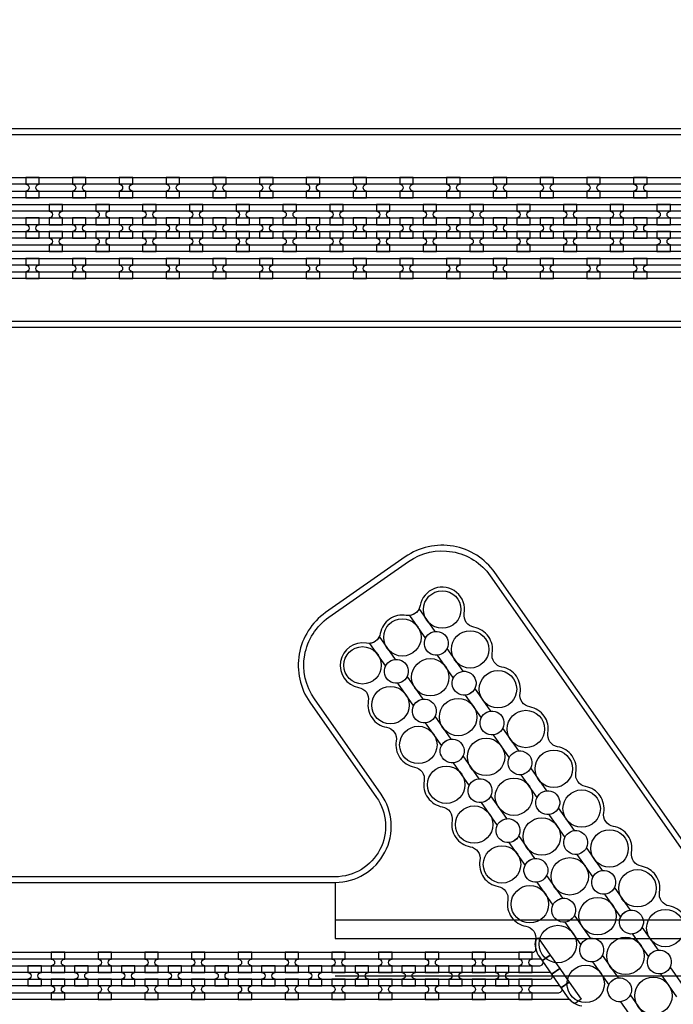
# Model space of a CAD drawing. Extents: x -63500 to 63500, y -63500 to 63500.
# Tile 140 of 256: x 10335 to 13830, y -15542 to -10275. Entities that reach past the tile are written whole.
import ezdxf

# ---------------------------------------------------------------- set-up
doc = ezdxf.new("R2010")
doc.units = 13
doc.header["$MEASUREMENT"] = 0
for name, color, linetype in [('1_Metal', 2, 'Continuous'), ('2_Electrodes', 5, 'Continuous'), ('3_Outline', 4, 'Continuous')]:
    doc.layers.add(name, color=color, linetype=linetype)

msp = doc.modelspace()

# ---------------------------------------------------------------- linework, layer by layer
for p, q in [((12022.2, -14890), (12022.2, -15090)), ((12022.2, -15090), (17368.1, -15090)), ((12022.2, -15090), (12022.2, -15190)), ((12022.2, -15190), (17760.6, -15190)), ((12022.2, -15390), (14350, -15390))]:
    msp.add_line(p, q)
for radius in [50000, 47500, 45000]:
    msp.add_circle((0, 0), radius)
at = {"layer": '1_Metal'}
for points in [[(-50000, 0, 1), (50000, 0), (51000, 0, -1), (-51000, 0)], [(10439.9, -11119.9), (10367.9, -11119.9), (10367.9, -11155.9, -0.414214), (10385.9, -11173.9), (10385.9, -11173.9, -0.414214), (10367.9, -11191.9), (10367.9, -11227.9), (10439.9, -11227.9), (10439.9, -11191.9, -0.414214), (10421.9, -11173.9), (10421.9, -11173.9, -0.414214), (10439.9, -11155.9)], [(10689.9, -11119.9), (10617.9, -11119.9), (10617.9, -11155.9, -0.414214), (10635.9, -11173.9), (10635.9, -11173.9, -0.414214), (10617.9, -11191.9), (10617.9, -11227.9), (10689.9, -11227.9), (10689.9, -11191.9, -0.414214), (10671.9, -11173.9), (10671.9, -11173.9, -0.414214), (10689.9, -11155.9)], [(10939.9, -11119.9), (10867.9, -11119.9), (10867.9, -11155.9, -0.414214), (10885.9, -11173.9), (10885.9, -11173.9, -0.414214), (10867.9, -11191.9), (10867.9, -11227.9), (10939.9, -11227.9), (10939.9, -11191.9, -0.414214), (10921.9, -11173.9), (10921.9, -11173.9, -0.414214), (10939.9, -11155.9)], [(11189.9, -11119.9), (11117.9, -11119.9), (11117.9, -11155.9, -0.414214), (11135.9, -11173.9), (11135.9, -11173.9, -0.414214), (11117.9, -11191.9), (11117.9, -11227.9), (11189.9, -11227.9), (11189.9, -11191.9, -0.414214), (11171.9, -11173.9), (11171.9, -11173.9, -0.414214), (11189.9, -11155.9)], [(11439.9, -11119.9), (11367.9, -11119.9), (11367.9, -11155.9, -0.414214), (11385.9, -11173.9), (11385.9, -11173.9, -0.414214), (11367.9, -11191.9), (11367.9, -11227.9), (11439.9, -11227.9), (11439.9, -11191.9, -0.414214), (11421.9, -11173.9), (11421.9, -11173.9, -0.414214), (11439.9, -11155.9)], [(11689.9, -11119.9), (11617.9, -11119.9), (11617.9, -11155.9, -0.414214), (11635.9, -11173.9), (11635.9, -11173.9, -0.414214), (11617.9, -11191.9), (11617.9, -11227.9), (11689.9, -11227.9), (11689.9, -11191.9, -0.414214), (11671.9, -11173.9), (11671.9, -11173.9, -0.414214), (11689.9, -11155.9)], [(11939.9, -11119.9), (11867.9, -11119.9), (11867.9, -11155.9, -0.414214), (11885.9, -11173.9), (11885.9, -11173.9, -0.414214), (11867.9, -11191.9), (11867.9, -11227.9), (11939.9, -11227.9), (11939.9, -11191.9, -0.414214), (11921.9, -11173.9), (11921.9, -11173.9, -0.414214), (11939.9, -11155.9)], [(12189.9, -11119.9), (12117.9, -11119.9), (12117.9, -11155.9, -0.414214), (12135.9, -11173.9), (12135.9, -11173.9, -0.414214), (12117.9, -11191.9), (12117.9, -11227.9), (12189.9, -11227.9), (12189.9, -11191.9, -0.414214), (12171.9, -11173.9), (12171.9, -11173.9, -0.414214), (12189.9, -11155.9)], [(12439.9, -11119.9), (12367.9, -11119.9), (12367.9, -11155.9, -0.414214), (12385.9, -11173.9), (12385.9, -11173.9, -0.414214), (12367.9, -11191.9), (12367.9, -11227.9), (12439.9, -11227.9), (12439.9, -11191.9, -0.414214), (12421.9, -11173.9), (12421.9, -11173.9, -0.414214), (12439.9, -11155.9)], [(12689.9, -11119.9), (12617.9, -11119.9), (12617.9, -11155.9, -0.414214), (12635.9, -11173.9), (12635.9, -11173.9, -0.414214), (12617.9, -11191.9), (12617.9, -11227.9), (12689.9, -11227.9), (12689.9, -11191.9, -0.414214), (12671.9, -11173.9), (12671.9, -11173.9, -0.414214), (12689.9, -11155.9)], [(12939.9, -11119.9), (12867.9, -11119.9), (12867.9, -11155.9, -0.414214), (12885.9, -11173.9), (12885.9, -11173.9, -0.414214), (12867.9, -11191.9), (12867.9, -11227.9), (12939.9, -11227.9), (12939.9, -11191.9, -0.414214), (12921.9, -11173.9), (12921.9, -11173.9, -0.414214), (12939.9, -11155.9)], [(13189.9, -11119.9), (13117.9, -11119.9), (13117.9, -11155.9, -0.414214), (13135.9, -11173.9), (13135.9, -11173.9, -0.414214), (13117.9, -11191.9), (13117.9, -11227.9), (13189.9, -11227.9), (13189.9, -11191.9, -0.414214), (13171.9, -11173.9), (13171.9, -11173.9, -0.414214), (13189.9, -11155.9)], [(13439.9, -11119.9), (13367.9, -11119.9), (13367.9, -11155.9, -0.414214), (13385.9, -11173.9), (13385.9, -11173.9, -0.414214), (13367.9, -11191.9), (13367.9, -11227.9), (13439.9, -11227.9), (13439.9, -11191.9, -0.414214), (13421.9, -11173.9), (13421.9, -11173.9, -0.414214), (13439.9, -11155.9)], [(13689.9, -11119.9), (13617.9, -11119.9), (13617.9, -11155.9, -0.414214), (13635.9, -11173.9), (13635.9, -11173.9, -0.414214), (13617.9, -11191.9), (13617.9, -11227.9), (13689.9, -11227.9), (13689.9, -11191.9, -0.414214), (13671.9, -11173.9), (13671.9, -11173.9, -0.414214), (13689.9, -11155.9)], [(33943.9, -11300), (33539.8, -11300), (5719.9, -11300, 0.414214), (3879.9, -13140), (3879.9, -13640, 0.414214), (5719.9, -15480), (6955.1, -15480, 0.244698), (6969.8, -15472.3), (7011.2, -15501.2), (6946.6, -15593.5), (6933.7, -15584.4, 0.013045), (6933.3, -15581.1, -0.091902), (6933.6, -15537.4, 0.471648), (6916, -15516), (5719.9, -15516, -0.414214), (3843.9, -13640), (3843.9, -13140, -0.414214), (5719.9, -11264), (33539.8, -11264), (33943.9, -11264)], [(10492.9, -11371.9), (10564.9, -11371.9), (10564.9, -11335.9, -0.414214), (10546.9, -11317.9), (10546.9, -11317.9, -0.414214), (10564.9, -11299.9), (10564.9, -11263.9), (10492.9, -11263.9), (10492.9, -11299.9, -0.414214), (10510.9, -11317.9), (10510.9, -11317.9, -0.414214), (10492.9, -11335.9), (10492.9, -11371.9)], [(10742.9, -11371.9), (10814.9, -11371.9), (10814.9, -11335.9, -0.414214), (10796.9, -11317.9), (10796.9, -11317.9, -0.414214), (10814.9, -11299.9), (10814.9, -11263.9), (10742.9, -11263.9), (10742.9, -11299.9, -0.414214), (10760.9, -11317.9), (10760.9, -11317.9, -0.414214), (10742.9, -11335.9), (10742.9, -11371.9)], [(10992.9, -11371.9), (11064.9, -11371.9), (11064.9, -11335.9, -0.414214), (11046.9, -11317.9), (11046.9, -11317.9, -0.414214), (11064.9, -11299.9), (11064.9, -11263.9), (10992.9, -11263.9), (10992.9, -11299.9, -0.414214), (11010.9, -11317.9), (11010.9, -11317.9, -0.414214), (10992.9, -11335.9), (10992.9, -11371.9)], [(11242.9, -11371.9), (11314.9, -11371.9), (11314.9, -11335.9, -0.414214), (11296.9, -11317.9), (11296.9, -11317.9, -0.414214), (11314.9, -11299.9), (11314.9, -11263.9), (11242.9, -11263.9), (11242.9, -11299.9, -0.414214), (11260.9, -11317.9), (11260.9, -11317.9, -0.414214), (11242.9, -11335.9), (11242.9, -11371.9)], [(11492.9, -11371.9), (11564.9, -11371.9), (11564.9, -11335.9, -0.414214), (11546.9, -11317.9), (11546.9, -11317.9, -0.414214), (11564.9, -11299.9), (11564.9, -11263.9), (11492.9, -11263.9), (11492.9, -11299.9, -0.414214), (11510.9, -11317.9), (11510.9, -11317.9, -0.414214), (11492.9, -11335.9), (11492.9, -11371.9)], [(11742.9, -11371.9), (11814.9, -11371.9), (11814.9, -11335.9, -0.414214), (11796.9, -11317.9), (11796.9, -11317.9, -0.414214), (11814.9, -11299.9), (11814.9, -11263.9), (11742.9, -11263.9), (11742.9, -11299.9, -0.414214), (11760.9, -11317.9), (11760.9, -11317.9, -0.414214), (11742.9, -11335.9), (11742.9, -11371.9)], [(11992.9, -11371.9), (12064.9, -11371.9), (12064.9, -11335.9, -0.414214), (12046.9, -11317.9), (12046.9, -11317.9, -0.414214), (12064.9, -11299.9), (12064.9, -11263.9), (11992.9, -11263.9), (11992.9, -11299.9, -0.414214), (12010.9, -11317.9), (12010.9, -11317.9, -0.414214), (11992.9, -11335.9), (11992.9, -11371.9)], [(12242.9, -11371.9), (12314.9, -11371.9), (12314.9, -11335.9, -0.414214), (12296.9, -11317.9), (12296.9, -11317.9, -0.414214), (12314.9, -11299.9), (12314.9, -11263.9), (12242.9, -11263.9), (12242.9, -11299.9, -0.414214), (12260.9, -11317.9), (12260.9, -11317.9, -0.414214), (12242.9, -11335.9), (12242.9, -11371.9)], [(12492.9, -11371.9), (12564.9, -11371.9), (12564.9, -11335.9, -0.414214), (12546.9, -11317.9), (12546.9, -11317.9, -0.414214), (12564.9, -11299.9), (12564.9, -11263.9), (12492.9, -11263.9), (12492.9, -11299.9, -0.414214), (12510.9, -11317.9), (12510.9, -11317.9, -0.414214), (12492.9, -11335.9), (12492.9, -11371.9)], [(12742.9, -11371.9), (12814.9, -11371.9), (12814.9, -11335.9, -0.414214), (12796.9, -11317.9), (12796.9, -11317.9, -0.414214), (12814.9, -11299.9), (12814.9, -11263.9), (12742.9, -11263.9), (12742.9, -11299.9, -0.414214), (12760.9, -11317.9), (12760.9, -11317.9, -0.414214), (12742.9, -11335.9), (12742.9, -11371.9)], [(12992.9, -11371.9), (13064.9, -11371.9), (13064.9, -11335.9, -0.414214), (13046.9, -11317.9), (13046.9, -11317.9, -0.414214), (13064.9, -11299.9), (13064.9, -11263.9), (12992.9, -11263.9), (12992.9, -11299.9, -0.414214), (13010.9, -11317.9), (13010.9, -11317.9, -0.414214), (12992.9, -11335.9), (12992.9, -11371.9)], [(13242.9, -11371.9), (13314.9, -11371.9), (13314.9, -11335.9, -0.414214), (13296.9, -11317.9), (13296.9, -11317.9, -0.414214), (13314.9, -11299.9), (13314.9, -11263.9), (13242.9, -11263.9), (13242.9, -11299.9, -0.414214), (13260.9, -11317.9), (13260.9, -11317.9, -0.414214), (13242.9, -11335.9), (13242.9, -11371.9)], [(13492.9, -11371.9), (13564.9, -11371.9), (13564.9, -11335.9, -0.414214), (13546.9, -11317.9), (13546.9, -11317.9, -0.414214), (13564.9, -11299.9), (13564.9, -11263.9), (13492.9, -11263.9), (13492.9, -11299.9, -0.414214), (13510.9, -11317.9), (13510.9, -11317.9, -0.414214), (13492.9, -11335.9), (13492.9, -11371.9)], [(13742.9, -11371.9), (13814.9, -11371.9), (13814.9, -11335.9, -0.414214), (13796.9, -11317.9), (13796.9, -11317.9, -0.414214), (13814.9, -11299.9), (13814.9, -11263.9), (13742.9, -11263.9), (13742.9, -11299.9, -0.414214), (13760.9, -11317.9), (13760.9, -11317.9, -0.414214), (13742.9, -11335.9), (13742.9, -11371.9)], [(33943.9, -11372), (33539.8, -11372), (5719.9, -11372, 0.414214), (3951.9, -13140), (3951.9, -13640, 0.414214), (5719.9, -15408), (7006.2, -15408, 0.244698), (7021, -15400.3), (7061.8, -15428.9), (7011.2, -15501.2), (6969.8, -15472.3, 0.606815), (6955.1, -15444), (5719.9, -15444, -0.414214), (3915.9, -13640), (3915.9, -13140, -0.414214), (5719.9, -11336), (33539.8, -11336), (33943.9, -11336)], [(10367.9, -11443.9), (10439.9, -11443.9), (10439.9, -11407.9, -0.414214), (10421.9, -11389.9), (10421.9, -11389.9, -0.414214), (10439.9, -11371.9), (10439.9, -11335.9), (10367.9, -11335.9), (10367.9, -11371.9, -0.414214), (10385.9, -11389.9), (10385.9, -11389.9, -0.414214), (10367.9, -11407.9), (10367.9, -11443.9)], [(10617.9, -11443.9), (10689.9, -11443.9), (10689.9, -11407.9, -0.414214), (10671.9, -11389.9), (10671.9, -11389.9, -0.414214), (10689.9, -11371.9), (10689.9, -11335.9), (10617.9, -11335.9), (10617.9, -11371.9, -0.414214), (10635.9, -11389.9), (10635.9, -11389.9, -0.414214), (10617.9, -11407.9), (10617.9, -11443.9)], [(10867.9, -11443.9), (10939.9, -11443.9), (10939.9, -11407.9, -0.414214), (10921.9, -11389.9), (10921.9, -11389.9, -0.414214), (10939.9, -11371.9), (10939.9, -11335.9), (10867.9, -11335.9), (10867.9, -11371.9, -0.414214), (10885.9, -11389.9), (10885.9, -11389.9, -0.414214), (10867.9, -11407.9), (10867.9, -11443.9)], [(11117.9, -11443.9), (11189.9, -11443.9), (11189.9, -11407.9, -0.414214), (11171.9, -11389.9), (11171.9, -11389.9, -0.414214), (11189.9, -11371.9), (11189.9, -11335.9), (11117.9, -11335.9), (11117.9, -11371.9, -0.414214), (11135.9, -11389.9), (11135.9, -11389.9, -0.414214), (11117.9, -11407.9), (11117.9, -11443.9)], [(11367.9, -11443.9), (11439.9, -11443.9), (11439.9, -11407.9, -0.414214), (11421.9, -11389.9), (11421.9, -11389.9, -0.414214), (11439.9, -11371.9), (11439.9, -11335.9), (11367.9, -11335.9), (11367.9, -11371.9, -0.414214), (11385.9, -11389.9), (11385.9, -11389.9, -0.414214), (11367.9, -11407.9), (11367.9, -11443.9)], [(11617.9, -11443.9), (11689.9, -11443.9), (11689.9, -11407.9, -0.414214), (11671.9, -11389.9), (11671.9, -11389.9, -0.414214), (11689.9, -11371.9), (11689.9, -11335.9), (11617.9, -11335.9), (11617.9, -11371.9, -0.414214), (11635.9, -11389.9), (11635.9, -11389.9, -0.414214), (11617.9, -11407.9), (11617.9, -11443.9)], [(11867.9, -11443.9), (11939.9, -11443.9), (11939.9, -11407.9, -0.414214), (11921.9, -11389.9), (11921.9, -11389.9, -0.414214), (11939.9, -11371.9), (11939.9, -11335.9), (11867.9, -11335.9), (11867.9, -11371.9, -0.414214), (11885.9, -11389.9), (11885.9, -11389.9, -0.414214), (11867.9, -11407.9), (11867.9, -11443.9)], [(12117.9, -11443.9), (12189.9, -11443.9), (12189.9, -11407.9, -0.414214), (12171.9, -11389.9), (12171.9, -11389.9, -0.414214), (12189.9, -11371.9), (12189.9, -11335.9), (12117.9, -11335.9), (12117.9, -11371.9, -0.414214), (12135.9, -11389.9), (12135.9, -11389.9, -0.414214), (12117.9, -11407.9), (12117.9, -11443.9)], [(12367.9, -11443.9), (12439.9, -11443.9), (12439.9, -11407.9, -0.414214), (12421.9, -11389.9), (12421.9, -11389.9, -0.414214), (12439.9, -11371.9), (12439.9, -11335.9), (12367.9, -11335.9), (12367.9, -11371.9, -0.414214), (12385.9, -11389.9), (12385.9, -11389.9, -0.414214), (12367.9, -11407.9), (12367.9, -11443.9)], [(12617.9, -11443.9), (12689.9, -11443.9), (12689.9, -11407.9, -0.414214), (12671.9, -11389.9), (12671.9, -11389.9, -0.414214), (12689.9, -11371.9), (12689.9, -11335.9), (12617.9, -11335.9), (12617.9, -11371.9, -0.414214), (12635.9, -11389.9), (12635.9, -11389.9, -0.414214), (12617.9, -11407.9), (12617.9, -11443.9)], [(12867.9, -11443.9), (12939.9, -11443.9), (12939.9, -11407.9, -0.414214), (12921.9, -11389.9), (12921.9, -11389.9, -0.414214), (12939.9, -11371.9), (12939.9, -11335.9), (12867.9, -11335.9), (12867.9, -11371.9, -0.414214), (12885.9, -11389.9), (12885.9, -11389.9, -0.414214), (12867.9, -11407.9), (12867.9, -11443.9)], [(13117.9, -11443.9), (13189.9, -11443.9), (13189.9, -11407.9, -0.414214), (13171.9, -11389.9), (13171.9, -11389.9, -0.414214), (13189.9, -11371.9), (13189.9, -11335.9), (13117.9, -11335.9), (13117.9, -11371.9, -0.414214), (13135.9, -11389.9), (13135.9, -11389.9, -0.414214), (13117.9, -11407.9), (13117.9, -11443.9)], [(13367.9, -11443.9), (13439.9, -11443.9), (13439.9, -11407.9, -0.414214), (13421.9, -11389.9), (13421.9, -11389.9, -0.414214), (13439.9, -11371.9), (13439.9, -11335.9), (13367.9, -11335.9), (13367.9, -11371.9, -0.414214), (13385.9, -11389.9), (13385.9, -11389.9, -0.414214), (13367.9, -11407.9), (13367.9, -11443.9)], [(13617.9, -11443.9), (13689.9, -11443.9), (13689.9, -11407.9, -0.414214), (13671.9, -11389.9), (13671.9, -11389.9, -0.414214), (13689.9, -11371.9), (13689.9, -11335.9), (13617.9, -11335.9), (13617.9, -11371.9, -0.414214), (13635.9, -11389.9), (13635.9, -11389.9, -0.414214), (13617.9, -11407.9), (13617.9, -11443.9)], [(33943.9, -11444), (33539.8, -11444), (5719.9, -11444, 0.414214), (4023.9, -13140), (4023.9, -13640, 0.414214), (5719.9, -15336), (7056.5, -15336, 0.244698), (7071.2, -15328.3), (7112.2, -15357), (7061.8, -15428.9), (7021, -15400.3, 0.606815), (7006.2, -15372), (5719.9, -15372, -0.414214), (3987.9, -13640), (3987.9, -13140, -0.414214), (5719.9, -11408), (33539.8, -11408), (33943.9, -11408)], [(10492.9, -11407.9), (10492.9, -11443.9, -0.414214), (10510.9, -11461.9), (10510.9, -11461.9, -0.414214), (10492.9, -11479.9), (10492.9, -11515.9), (10564.9, -11515.9), (10564.9, -11479.9, -0.414214), (10546.9, -11461.9), (10546.9, -11461.9, -0.414214), (10564.9, -11443.9), (10564.9, -11407.9)], [(10742.9, -11407.9), (10742.9, -11443.9, -0.414214), (10760.9, -11461.9), (10760.9, -11461.9, -0.414214), (10742.9, -11479.9), (10742.9, -11515.9), (10814.9, -11515.9), (10814.9, -11479.9, -0.414214), (10796.9, -11461.9), (10796.9, -11461.9, -0.414214), (10814.9, -11443.9), (10814.9, -11407.9)], [(10992.9, -11407.9), (10992.9, -11443.9, -0.414214), (11010.9, -11461.9), (11010.9, -11461.9, -0.414214), (10992.9, -11479.9), (10992.9, -11515.9), (11064.9, -11515.9), (11064.9, -11479.9, -0.414214), (11046.9, -11461.9), (11046.9, -11461.9, -0.414214), (11064.9, -11443.9), (11064.9, -11407.9)], [(11242.9, -11407.9), (11242.9, -11443.9, -0.414214), (11260.9, -11461.9), (11260.9, -11461.9, -0.414214), (11242.9, -11479.9), (11242.9, -11515.9), (11314.9, -11515.9), (11314.9, -11479.9, -0.414214), (11296.9, -11461.9), (11296.9, -11461.9, -0.414214), (11314.9, -11443.9), (11314.9, -11407.9)], [(11492.9, -11407.9), (11492.9, -11443.9, -0.414214), (11510.9, -11461.9), (11510.9, -11461.9, -0.414214), (11492.9, -11479.9), (11492.9, -11515.9), (11564.9, -11515.9), (11564.9, -11479.9, -0.414214), (11546.9, -11461.9), (11546.9, -11461.9, -0.414214), (11564.9, -11443.9), (11564.9, -11407.9)], [(11742.9, -11407.9), (11742.9, -11443.9, -0.414214), (11760.9, -11461.9), (11760.9, -11461.9, -0.414214), (11742.9, -11479.9), (11742.9, -11515.9), (11814.9, -11515.9), (11814.9, -11479.9, -0.414214), (11796.9, -11461.9), (11796.9, -11461.9, -0.414214), (11814.9, -11443.9), (11814.9, -11407.9)], [(11992.9, -11407.9), (11992.9, -11443.9, -0.414214), (12010.9, -11461.9), (12010.9, -11461.9, -0.414214), (11992.9, -11479.9), (11992.9, -11515.9), (12064.9, -11515.9), (12064.9, -11479.9, -0.414214), (12046.9, -11461.9), (12046.9, -11461.9, -0.414214), (12064.9, -11443.9), (12064.9, -11407.9)], [(12242.9, -11407.9), (12242.9, -11443.9, -0.414214), (12260.9, -11461.9), (12260.9, -11461.9, -0.414214), (12242.9, -11479.9), (12242.9, -11515.9), (12314.9, -11515.9), (12314.9, -11479.9, -0.414214), (12296.9, -11461.9), (12296.9, -11461.9, -0.414214), (12314.9, -11443.9), (12314.9, -11407.9)], [(12492.9, -11407.9), (12492.9, -11443.9, -0.414214), (12510.9, -11461.9), (12510.9, -11461.9, -0.414214), (12492.9, -11479.9), (12492.9, -11515.9), (12564.9, -11515.9), (12564.9, -11479.9, -0.414214), (12546.9, -11461.9), (12546.9, -11461.9, -0.414214), (12564.9, -11443.9), (12564.9, -11407.9)], [(12742.9, -11407.9), (12742.9, -11443.9, -0.414214), (12760.9, -11461.9), (12760.9, -11461.9, -0.414214), (12742.9, -11479.9), (12742.9, -11515.9), (12814.9, -11515.9), (12814.9, -11479.9, -0.414214), (12796.9, -11461.9), (12796.9, -11461.9, -0.414214), (12814.9, -11443.9), (12814.9, -11407.9)], [(12992.9, -11407.9), (12992.9, -11443.9, -0.414214), (13010.9, -11461.9), (13010.9, -11461.9, -0.414214), (12992.9, -11479.9), (12992.9, -11515.9), (13064.9, -11515.9), (13064.9, -11479.9, -0.414214), (13046.9, -11461.9), (13046.9, -11461.9, -0.414214), (13064.9, -11443.9), (13064.9, -11407.9)], [(13242.9, -11407.9), (13242.9, -11443.9, -0.414214), (13260.9, -11461.9), (13260.9, -11461.9, -0.414214), (13242.9, -11479.9), (13242.9, -11515.9), (13314.9, -11515.9), (13314.9, -11479.9, -0.414214), (13296.9, -11461.9), (13296.9, -11461.9, -0.414214), (13314.9, -11443.9), (13314.9, -11407.9)], [(13492.9, -11407.9), (13492.9, -11443.9, -0.414214), (13510.9, -11461.9), (13510.9, -11461.9, -0.414214), (13492.9, -11479.9), (13492.9, -11515.9), (13564.9, -11515.9), (13564.9, -11479.9, -0.414214), (13546.9, -11461.9), (13546.9, -11461.9, -0.414214), (13564.9, -11443.9), (13564.9, -11407.9)], [(13742.9, -11407.9), (13742.9, -11443.9, -0.414214), (13760.9, -11461.9), (13760.9, -11461.9, -0.414214), (13742.9, -11479.9), (13742.9, -11515.9), (13814.9, -11515.9), (13814.9, -11479.9, -0.414214), (13796.9, -11461.9), (13796.9, -11461.9, -0.414214), (13814.9, -11443.9), (13814.9, -11407.9)], [(33943.9, -11516), (33539.8, -11516), (5719.9, -11516, 0.414214), (4095.9, -13140), (4095.9, -13640, 0.414214), (5719.9, -15264), (7106.9, -15264, 0.188661), (7119.1, -15259.2, -0.063999), (7144.1, -15241.5), (7177, -15264.5), (7112.2, -15357), (7071.2, -15328.3, 0.606815), (7056.5, -15300), (5719.9, -15300, -0.414214), (4059.9, -13640), (4059.9, -13140, -0.414214), (5719.9, -11480), (33539.8, -11480), (33943.9, -11480)], [(10439.8, -11551.9), (10367.8, -11551.9), (10367.8, -11587.9, -0.414214), (10385.8, -11605.9), (10385.8, -11605.9, -0.414214), (10367.8, -11623.9), (10367.8, -11659.9), (10439.8, -11659.9), (10439.8, -11623.9, -0.414214), (10421.8, -11605.9), (10421.8, -11605.9, -0.414214), (10439.8, -11587.9)], [(10689.8, -11551.9), (10617.8, -11551.9), (10617.8, -11587.9, -0.414214), (10635.8, -11605.9), (10635.8, -11605.9, -0.414214), (10617.8, -11623.9), (10617.8, -11659.9), (10689.8, -11659.9), (10689.8, -11623.9, -0.414214), (10671.8, -11605.9), (10671.8, -11605.9, -0.414214), (10689.8, -11587.9)], [(10939.8, -11551.9), (10867.8, -11551.9), (10867.8, -11587.9, -0.414214), (10885.8, -11605.9), (10885.8, -11605.9, -0.414214), (10867.8, -11623.9), (10867.8, -11659.9), (10939.8, -11659.9), (10939.8, -11623.9, -0.414214), (10921.8, -11605.9), (10921.8, -11605.9, -0.414214), (10939.8, -11587.9)], [(11189.8, -11551.9), (11117.8, -11551.9), (11117.8, -11587.9, -0.414214), (11135.8, -11605.9), (11135.8, -11605.9, -0.414214), (11117.8, -11623.9), (11117.8, -11659.9), (11189.8, -11659.9), (11189.8, -11623.9, -0.414214), (11171.8, -11605.9), (11171.8, -11605.9, -0.414214), (11189.8, -11587.9)], [(11439.8, -11551.9), (11367.8, -11551.9), (11367.8, -11587.9, -0.414214), (11385.8, -11605.9), (11385.8, -11605.9, -0.414214), (11367.8, -11623.9), (11367.8, -11659.9), (11439.8, -11659.9), (11439.8, -11623.9, -0.414214), (11421.8, -11605.9), (11421.8, -11605.9, -0.414214), (11439.8, -11587.9)], [(11689.8, -11551.9), (11617.8, -11551.9), (11617.8, -11587.9, -0.414214), (11635.8, -11605.9), (11635.8, -11605.9, -0.414214), (11617.8, -11623.9), (11617.8, -11659.9), (11689.8, -11659.9), (11689.8, -11623.9, -0.414214), (11671.8, -11605.9), (11671.8, -11605.9, -0.414214), (11689.8, -11587.9)], [(11939.8, -11551.9), (11867.8, -11551.9), (11867.8, -11587.9, -0.414214), (11885.8, -11605.9), (11885.8, -11605.9, -0.414214), (11867.8, -11623.9), (11867.8, -11659.9), (11939.8, -11659.9), (11939.8, -11623.9, -0.414214), (11921.8, -11605.9), (11921.8, -11605.9, -0.414214), (11939.8, -11587.9)], [(12189.8, -11551.9), (12117.8, -11551.9), (12117.8, -11587.9, -0.414214), (12135.8, -11605.9), (12135.8, -11605.9, -0.414214), (12117.8, -11623.9), (12117.8, -11659.9), (12189.8, -11659.9), (12189.8, -11623.9, -0.414214), (12171.8, -11605.9), (12171.8, -11605.9, -0.414214), (12189.8, -11587.9)], [(12439.8, -11551.9), (12367.8, -11551.9), (12367.8, -11587.9, -0.414214), (12385.8, -11605.9), (12385.8, -11605.9, -0.414214), (12367.8, -11623.9), (12367.8, -11659.9), (12439.8, -11659.9), (12439.8, -11623.9, -0.414214), (12421.8, -11605.9), (12421.8, -11605.9, -0.414214), (12439.8, -11587.9)], [(12689.8, -11551.9), (12617.8, -11551.9), (12617.8, -11587.9, -0.414214), (12635.8, -11605.9), (12635.8, -11605.9, -0.414214), (12617.8, -11623.9), (12617.8, -11659.9), (12689.8, -11659.9), (12689.8, -11623.9, -0.414214), (12671.8, -11605.9), (12671.8, -11605.9, -0.414214), (12689.8, -11587.9)], [(12939.8, -11551.9), (12867.8, -11551.9), (12867.8, -11587.9, -0.414214), (12885.8, -11605.9), (12885.8, -11605.9, -0.414214), (12867.8, -11623.9), (12867.8, -11659.9), (12939.8, -11659.9), (12939.8, -11623.9, -0.414214), (12921.8, -11605.9), (12921.8, -11605.9, -0.414214), (12939.8, -11587.9)], [(13189.8, -11551.9), (13117.8, -11551.9), (13117.8, -11587.9, -0.414214), (13135.8, -11605.9), (13135.8, -11605.9, -0.414214), (13117.8, -11623.9), (13117.8, -11659.9), (13189.8, -11659.9), (13189.8, -11623.9, -0.414214), (13171.8, -11605.9), (13171.8, -11605.9, -0.414214), (13189.8, -11587.9)], [(13439.8, -11551.9), (13367.8, -11551.9), (13367.8, -11587.9, -0.414214), (13385.8, -11605.9), (13385.8, -11605.9, -0.414214), (13367.8, -11623.9), (13367.8, -11659.9), (13439.8, -11659.9), (13439.8, -11623.9, -0.414214), (13421.8, -11605.9), (13421.8, -11605.9, -0.414214), (13439.8, -11587.9)], [(13689.8, -11551.9), (13617.8, -11551.9), (13617.8, -11587.9, -0.414214), (13635.8, -11605.9), (13635.8, -11605.9, -0.414214), (13617.8, -11623.9), (13617.8, -11659.9), (13689.8, -11659.9), (13689.8, -11623.9, -0.414214), (13671.8, -11605.9), (13671.8, -11605.9, -0.414214), (13689.8, -11587.9)], [(10504.2, -15372), (10576.2, -15372), (10576.2, -15336, -0.414214), (10558.2, -15318), (10558.2, -15318, -0.414214), (10576.2, -15300), (10576.2, -15264), (10504.2, -15264), (10504.2, -15300, -0.414214), (10522.2, -15318), (10522.2, -15318, -0.414214), (10504.2, -15336), (10504.2, -15372)], [(10754.2, -15372), (10826.2, -15372), (10826.2, -15336, -0.414214), (10808.2, -15318), (10808.2, -15318, -0.414214), (10826.2, -15300), (10826.2, -15264), (10754.2, -15264), (10754.2, -15300, -0.414214), (10772.2, -15318), (10772.2, -15318, -0.414214), (10754.2, -15336), (10754.2, -15372)], [(11004.2, -15372), (11076.2, -15372), (11076.2, -15336, -0.414214), (11058.2, -15318), (11058.2, -15318, -0.414214), (11076.2, -15300), (11076.2, -15264), (11004.2, -15264), (11004.2, -15300, -0.414214), (11022.2, -15318), (11022.2, -15318, -0.414214), (11004.2, -15336), (11004.2, -15372)], [(11254.2, -15372), (11326.2, -15372), (11326.2, -15336, -0.414214), (11308.2, -15318), (11308.2, -15318, -0.414214), (11326.2, -15300), (11326.2, -15264), (11254.2, -15264), (11254.2, -15300, -0.414214), (11272.2, -15318), (11272.2, -15318, -0.414214), (11254.2, -15336), (11254.2, -15372)], [(11504.2, -15372), (11576.2, -15372), (11576.2, -15336, -0.414214), (11558.2, -15318), (11558.2, -15318, -0.414214), (11576.2, -15300), (11576.2, -15264), (11504.2, -15264), (11504.2, -15300, -0.414214), (11522.2, -15318), (11522.2, -15318, -0.414214), (11504.2, -15336), (11504.2, -15372)], [(11754.2, -15372), (11826.2, -15372), (11826.2, -15336, -0.414214), (11808.2, -15318), (11808.2, -15318, -0.414214), (11826.2, -15300), (11826.2, -15264), (11754.2, -15264), (11754.2, -15300, -0.414214), (11772.2, -15318), (11772.2, -15318, -0.414214), (11754.2, -15336), (11754.2, -15372)], [(12004.2, -15372), (12076.2, -15372), (12076.2, -15336, -0.414214), (12058.2, -15318), (12058.2, -15318, -0.414214), (12076.2, -15300), (12076.2, -15264), (12004.2, -15264), (12004.2, -15300, -0.414214), (12022.2, -15318), (12022.2, -15318, -0.414214), (12004.2, -15336), (12004.2, -15372)], [(12254.2, -15372), (12326.2, -15372), (12326.2, -15336, -0.414214), (12308.2, -15318), (12308.2, -15318, -0.414214), (12326.2, -15300), (12326.2, -15264), (12254.2, -15264), (12254.2, -15300, -0.414214), (12272.2, -15318), (12272.2, -15318, -0.414214), (12254.2, -15336), (12254.2, -15372)], [(12504.2, -15372), (12576.2, -15372), (12576.2, -15336, -0.414214), (12558.2, -15318), (12558.2, -15318, -0.414214), (12576.2, -15300), (12576.2, -15264), (12504.2, -15264), (12504.2, -15300, -0.414214), (12522.2, -15318), (12522.2, -15318, -0.414214), (12504.2, -15336), (12504.2, -15372)], [(12754.2, -15372), (12826.2, -15372), (12826.2, -15336, -0.414214), (12808.2, -15318), (12808.2, -15318, -0.414214), (12826.2, -15300), (12826.2, -15264), (12754.2, -15264), (12754.2, -15300, -0.414214), (12772.2, -15318), (12772.2, -15318, -0.414214), (12754.2, -15336), (12754.2, -15372)], [(13004.2, -15372), (13076.2, -15372), (13076.2, -15336, -0.414214), (13058.2, -15318), (13058.2, -15318, -0.414214), (13076.2, -15300), (13076.2, -15264), (13004.2, -15264), (13004.2, -15300, -0.414214), (13022.2, -15318), (13022.2, -15318, -0.414214), (13004.2, -15336), (13004.2, -15372)], [(10379.2, -15444), (10451.2, -15444), (10451.2, -15408, -0.414214), (10433.2, -15390), (10433.2, -15390, -0.414214), (10451.2, -15372), (10451.2, -15336), (10379.2, -15336), (10379.2, -15372, -0.414214), (10397.2, -15390), (10397.2, -15390, -0.414214), (10379.2, -15408), (10379.2, -15444)], [(10629.2, -15444), (10701.2, -15444), (10701.2, -15408, -0.414214), (10683.2, -15390), (10683.2, -15390, -0.414214), (10701.2, -15372), (10701.2, -15336), (10629.2, -15336), (10629.2, -15372, -0.414214), (10647.2, -15390), (10647.2, -15390, -0.414214), (10629.2, -15408), (10629.2, -15444)], [(10879.2, -15444), (10951.2, -15444), (10951.2, -15408, -0.414214), (10933.2, -15390), (10933.2, -15390, -0.414214), (10951.2, -15372), (10951.2, -15336), (10879.2, -15336), (10879.2, -15372, -0.414214), (10897.2, -15390), (10897.2, -15390, -0.414214), (10879.2, -15408), (10879.2, -15444)], [(11129.2, -15444), (11201.2, -15444), (11201.2, -15408, -0.414214), (11183.2, -15390), (11183.2, -15390, -0.414214), (11201.2, -15372), (11201.2, -15336), (11129.2, -15336), (11129.2, -15372, -0.414214), (11147.2, -15390), (11147.2, -15390, -0.414214), (11129.2, -15408), (11129.2, -15444)], [(11379.2, -15444), (11451.2, -15444), (11451.2, -15408, -0.414214), (11433.2, -15390), (11433.2, -15390, -0.414214), (11451.2, -15372), (11451.2, -15336), (11379.2, -15336), (11379.2, -15372, -0.414214), (11397.2, -15390), (11397.2, -15390, -0.414214), (11379.2, -15408), (11379.2, -15444)], [(11629.2, -15444), (11701.2, -15444), (11701.2, -15408, -0.414214), (11683.2, -15390), (11683.2, -15390, -0.414214), (11701.2, -15372), (11701.2, -15336), (11629.2, -15336), (11629.2, -15372, -0.414214), (11647.2, -15390), (11647.2, -15390, -0.414214), (11629.2, -15408), (11629.2, -15444)], [(11879.2, -15444), (11951.2, -15444), (11951.2, -15408, -0.414214), (11933.2, -15390), (11933.2, -15390, -0.414214), (11951.2, -15372), (11951.2, -15336), (11879.2, -15336), (11879.2, -15372, -0.414214), (11897.2, -15390), (11897.2, -15390, -0.414214), (11879.2, -15408), (11879.2, -15444)], [(12129.2, -15444), (12201.2, -15444), (12201.2, -15408, -0.414214), (12183.2, -15390), (12183.2, -15390, -0.414214), (12201.2, -15372), (12201.2, -15336), (12129.2, -15336), (12129.2, -15372, -0.414214), (12147.2, -15390), (12147.2, -15390, -0.414214), (12129.2, -15408), (12129.2, -15444)], [(12379.2, -15444), (12451.2, -15444), (12451.2, -15408, -0.414214), (12433.2, -15390), (12433.2, -15390, -0.414214), (12451.2, -15372), (12451.2, -15336), (12379.2, -15336), (12379.2, -15372, -0.414214), (12397.2, -15390), (12397.2, -15390, -0.414214), (12379.2, -15408), (12379.2, -15444)], [(12629.2, -15444), (12701.2, -15444), (12701.2, -15408, -0.414214), (12683.2, -15390), (12683.2, -15390, -0.414214), (12701.2, -15372), (12701.2, -15336), (12629.2, -15336), (12629.2, -15372, -0.414214), (12647.2, -15390), (12647.2, -15390, -0.414214), (12629.2, -15408), (12629.2, -15444)], [(12879.2, -15444), (12951.2, -15444), (12951.2, -15408, -0.414214), (12933.2, -15390), (12933.2, -15390, -0.414214), (12951.2, -15372), (12951.2, -15336), (12879.2, -15336), (12879.2, -15372, -0.414214), (12897.2, -15390), (12897.2, -15390, -0.414214), (12879.2, -15408), (12879.2, -15444)], [(10504.2, -15408), (10504.2, -15444, -0.414214), (10522.2, -15462), (10522.2, -15462, -0.414214), (10504.2, -15480), (10504.2, -15516), (10576.2, -15516), (10576.2, -15480, -0.414214), (10558.2, -15462), (10558.2, -15462, -0.414214), (10576.2, -15444), (10576.2, -15408)], [(10754.2, -15408), (10754.2, -15444, -0.414214), (10772.2, -15462), (10772.2, -15462, -0.414214), (10754.2, -15480), (10754.2, -15516), (10826.2, -15516), (10826.2, -15480, -0.414214), (10808.2, -15462), (10808.2, -15462, -0.414214), (10826.2, -15444), (10826.2, -15408)], [(11004.2, -15408), (11004.2, -15444, -0.414214), (11022.2, -15462), (11022.2, -15462, -0.414214), (11004.2, -15480), (11004.2, -15516), (11076.2, -15516), (11076.2, -15480, -0.414214), (11058.2, -15462), (11058.2, -15462, -0.414214), (11076.2, -15444), (11076.2, -15408)], [(11254.2, -15408), (11254.2, -15444, -0.414214), (11272.2, -15462), (11272.2, -15462, -0.414214), (11254.2, -15480), (11254.2, -15516), (11326.2, -15516), (11326.2, -15480, -0.414214), (11308.2, -15462), (11308.2, -15462, -0.414214), (11326.2, -15444), (11326.2, -15408)], [(11504.2, -15408), (11504.2, -15444, -0.414214), (11522.2, -15462), (11522.2, -15462, -0.414214), (11504.2, -15480), (11504.2, -15516), (11576.2, -15516), (11576.2, -15480, -0.414214), (11558.2, -15462), (11558.2, -15462, -0.414214), (11576.2, -15444), (11576.2, -15408)], [(11754.2, -15408), (11754.2, -15444, -0.414214), (11772.2, -15462), (11772.2, -15462, -0.414214), (11754.2, -15480), (11754.2, -15516), (11826.2, -15516), (11826.2, -15480, -0.414214), (11808.2, -15462), (11808.2, -15462, -0.414214), (11826.2, -15444), (11826.2, -15408)], [(12004.2, -15408), (12004.2, -15444, -0.414214), (12022.2, -15462), (12022.2, -15462, -0.414214), (12004.2, -15480), (12004.2, -15516), (12076.2, -15516), (12076.2, -15480, -0.414214), (12058.2, -15462), (12058.2, -15462, -0.414214), (12076.2, -15444), (12076.2, -15408)], [(12254.2, -15408), (12254.2, -15444, -0.414214), (12272.2, -15462), (12272.2, -15462, -0.414214), (12254.2, -15480), (12254.2, -15516), (12326.2, -15516), (12326.2, -15480, -0.414214), (12308.2, -15462), (12308.2, -15462, -0.414214), (12326.2, -15444), (12326.2, -15408)], [(12504.2, -15408), (12504.2, -15444, -0.414214), (12522.2, -15462), (12522.2, -15462, -0.414214), (12504.2, -15480), (12504.2, -15516), (12576.2, -15516), (12576.2, -15480, -0.414214), (12558.2, -15462), (12558.2, -15462, -0.414214), (12576.2, -15444), (12576.2, -15408)], [(12754.2, -15408), (12754.2, -15444, -0.414214), (12772.2, -15462), (12772.2, -15462, -0.414214), (12754.2, -15480), (12754.2, -15516), (12826.2, -15516), (12826.2, -15480, -0.414214), (12808.2, -15462), (12808.2, -15462, -0.414214), (12826.2, -15444), (12826.2, -15408)], [(13004.2, -15408), (13004.2, -15444, -0.414214), (13022.2, -15462), (13022.2, -15462, -0.414214), (13004.2, -15480), (13004.2, -15516), (13076.2, -15516), (13076.2, -15480, -0.414214), (13058.2, -15462), (13058.2, -15462, -0.414214), (13076.2, -15444), (13076.2, -15408)]]:
    msp.add_lwpolyline(points, format="xyb", close=True, dxfattribs=at)
for points in [[(5719.7, -11120), (33539.8, -11120)], [(5719.9, -11192), (33539.8, -11192)], [(5719.7, -11552), (33539.8, -11552)], [(5719.9, -11624), (33539.8, -11624.1)]]:
    msp.add_lwpolyline(points, dxfattribs=at)
for points in [[(33539.8, -11156), (5719.9, -11156, 0.414214)], [(33539.8, -11228), (5719.7, -11228, 0.414214)], [(33539.8, -11588), (5719.9, -11588, 0.414214)], [(33539.8, -11660), (5719.7, -11660, 0.414214)], [(13905.9, -15155.2, 0.414214), (13808.5, -15016.2, -0.414214), (13756.7, -14942.2, 0.414214), (13659.4, -14803.2, -0.414214), (13607.6, -14729.2, 0.414214), (13510.3, -14590.2, -0.414214), (13458.5, -14516.3, 0.414214), (13361.1, -14377.2, -0.414214), (13309.3, -14303.3, 0.414214), (13212, -14164.3, -0.414214), (13160.2, -14090.3, 0.414214), (13062.9, -13951.3, -0.414214), (13011.1, -13877.3, 0.414214), (12913.7, -13738.3, -0.414214), (12862, -13664.3, 0.414214), (12764.6, -13525.3, -0.414214), (12712.8, -13451.4, 1), (12476.5, -13409.7, -0.339838), (12419.1, -13462.2), (12504.8, -13584.7, -1.734808), (12568.2, -13675.2), (12654, -13797.6, -1.734808), (12717.3, -13888.2), (12803.1, -14010.6, -1.734808), (12866.5, -14101.1), (12952.2, -14223.6, -1.734808), (13015.6, -14314.1), (13101.3, -14436.6, -1.734808), (13164.7, -14527.1), (13250.5, -14649.6, -1.734808), (13313.9, -14740.1), (13399.6, -14862.5, -1.734808), (13463, -14953.1), (13548.7, -15075.5, -1.734808), (13612.1, -15166), (13697.9, -15288.5, -1.734808), (13761.2, -15379), (13847, -15501.5, -1.734808)], [(13899.4, -15464.8), (13813.7, -15342.3, -1.734808), (13750.3, -15251.8), (13664.5, -15129.3, -1.734808), (13601.2, -15038.8), (13515.4, -14916.3, -1.734808), (13452, -14825.8), (13366.3, -14703.4, -1.734808), (13302.9, -14612.9), (13217.1, -14490.4, -1.734808), (13153.8, -14399.9), (13068, -14277.4, -1.734808), (13004.6, -14186.9), (12918.9, -14064.4, -1.734808), (12855.5, -13973.9), (12769.8, -13851.5, -1.734808), (12706.4, -13760.9), (12620.6, -13638.5, -1.734808), (12557.2, -13548), (12471.5, -13425.5, -0.339838), (12402.5, -13461.5, 0.414214), (12263.5, -13558.8, -0.339838), (12206.1, -13611.3), (12291.8, -13733.8, -1.734808), (12355.2, -13824.3), (12441, -13946.8, -1.734808), (12504.4, -14037.3), (12590.1, -14159.8, -1.734808), (12653.5, -14250.3), (12739.2, -14372.7, -1.734808), (12802.6, -14463.3), (12888.4, -14585.7, -1.734808), (12951.7, -14676.2), (13037.5, -14798.7, -1.734808), (13100.9, -14889.2), (13186.6, -15011.7, -1.734808), (13250, -15102.2), (13335.8, -15224.7, -1.734808), (13399.1, -15315.2), (13484.9, -15437.6, -1.734808), (13548.3, -15528.1), (13634, -15650.6, -1.734808)], [(13686.4, -15613.9), (13600.7, -15491.4, -1.734808), (13537.3, -15400.9), (13451.6, -15278.5, -1.734808), (13388.2, -15187.9), (13302.4, -15065.5, -1.734808), (13239, -14975), (13153.3, -14852.5, -1.734808), (13089.9, -14762), (13004.2, -14639.5, -1.734808), (12940.8, -14549), (12855, -14426.5, -1.734808), (12791.7, -14336), (12705.9, -14213.6, -1.734808), (12642.5, -14123), (12556.8, -14000.6, -1.734808), (12493.4, -13910.1), (12407.6, -13787.6, -1.734808), (12344.3, -13697.1), (12258.5, -13574.6, -0.339838), (12189.5, -13610.6, 1), (12147.9, -13847, -0.414214), (12199.6, -13920.9, 0.414214), (12297, -14059.9, -0.414214), (12348.8, -14133.9, 0.414214), (12446.1, -14272.9, -0.414214), (12497.9, -14346.9, 0.414214), (12595.2, -14485.9, -0.414214), (12647, -14559.9, 0.414214), (12744.4, -14698.9, -0.414214), (12796.2, -14772.8, 0.414214), (12893.5, -14911.8, -0.414214), (12945.3, -14985.8, 0.414214), (13042.6, -15124.8, -0.414214), (13094.4, -15198.8, 0.198912), (13114.3, -15288.5), (13263.4, -15501.4, 0.198912), (13340.9, -15550.8, -0.414214)], [(8504.2, -15264), (13077.1, -15264, 0.471648), (13094.8, -15242.5, -0.091902), (13094.4, -15198.8, 0.013045), (13094.9, -15195.5), (13107.8, -15186.5), (13172.3, -15278.7), (13131, -15307.6, 0.244698), (13116.3, -15300), (8504.2, -15300, -0.606815)], [(8504.2, -15336), (13116.3, -15336, 0.606815), (13131, -15307.6), (13172.3, -15278.7), (13223, -15351), (13182.1, -15379.6, 0.244698), (13167.4, -15372), (8504.2, -15372, -0.606815)], [(8504.2, -15408), (13167.4, -15408, 0.606815), (13182.1, -15379.6), (13223, -15351), (13273.4, -15422.9), (13232.4, -15451.6, 0.244698), (13217.6, -15444), (8117.7, -15444, 0.244698)], [(8117.7, -15480), (13217.6, -15480, 0.606815), (13232.4, -15451.6), (13273.4, -15422.9), (13338.1, -15515.4), (13305.2, -15538.5, -0.063999), (13280.3, -15520.7, 0.188661), (13268.1, -15516), (8117.7, -15516, 0.244698)]]:
    msp.add_lwpolyline(points, format="xyb", dxfattribs=at)
at = {"layer": '2_Electrodes'}
for points in [[(47500, 0, -1), (-47500, 0), (-51000, 0, 1), (51000, 0)], [(3867.9, -14970, -0.610914), (3770.4, -15160), (3770.4, -15190, 0.610914), (3892.2, -14952.5, -0.156977), (3469.7, -13640), (3469.7, -13140, -0.414214), (5719.7, -10890), (32945.6, -10890), (32945.6, -10860), (5719.7, -10860, 0.414214), (3439.7, -13140), (3439.7, -13640, 0.156977)]]:
    msp.add_lwpolyline(points, format="xyb", close=True, dxfattribs=at)
for points in [[(32945.6, -11890), (5719.7, -11890, 0.414214)], [(9115.2, -14890), (12022.2, -14890, 0.606815), (12267.9, -14417.9), (11911.5, -13908.9, -0.414214), (11988.6, -13471.6), (12414.5, -13173.3, -0.414214), (12851.9, -13250.4), (14165.2, -15126, 0.244699), (14288, -15190), (14288, -15160, -0.244698), (14189.7, -15108.8), (14189.7, -15108.8), (12876.4, -13233.2, 0.414214), (12397.3, -13148.7), (11971.4, -13447, 0.414214), (11886.9, -13926.1), (12243.3, -14435.1, -0.606815), (12022.2, -14860), (9115.2, -14860, -0.606815)]]:
    msp.add_lwpolyline(points, format="xyb", dxfattribs=at)
msp.add_lwpolyline([(5719.7, -11920), (32945.6, -11920)], dxfattribs=at)
for centre in [(12594.7, -13430.5), (12381.7, -13579.6), (12743.8, -13643.5), (12168.7, -13728.8), (12530.8, -13792.6), (12892.9, -13856.5), (12317.8, -13941.8), (12679.9, -14005.6), (13042, -14069.5), (12467, -14154.7), (12829.1, -14218.6), (13191.2, -14282.4), (12616.1, -14367.7), (12978.2, -14431.6), (13340.3, -14495.4), (12765.2, -14580.7), (13127.3, -14644.5), (13489.4, -14708.4), (12914.3, -14793.7), (13276.5, -14857.5), (13638.6, -14921.4), (13063.5, -15006.7), (13425.6, -15070.5), (13787.7, -15134.4), (13212.6, -15219.6), (13574.7, -15283.5), (13361.7, -15432.6), (13723.8, -15496.5)]:
    msp.add_circle(centre, 100, dxfattribs=at)
at = {"layer": '3_Outline'}
for points in [[(47500, 0, -1), (-47500, 0), (-51000, 0, 1), (51000, 0)], [(3867.9, -14970, -0.610914), (3770.4, -15160), (3770.4, -15190, 0.610914), (3892.2, -14952.5, -0.156977), (3469.7, -13640), (3469.7, -13140, -0.414214), (5719.7, -10890), (32945.6, -10890), (32945.6, -10860), (5719.7, -10860, 0.414214), (3439.7, -13140), (3439.7, -13640, 0.156977)]]:
    msp.add_lwpolyline(points, format="xyb", close=True, dxfattribs=at)
for points in [[(32945.6, -11890), (5719.7, -11890, 0.414214)], [(9115.2, -14890), (12022.2, -14890, 0.606815), (12267.9, -14417.9), (11911.5, -13908.9, -0.414214), (11988.6, -13471.6), (12414.5, -13173.3, -0.414214), (12851.9, -13250.4), (14165.2, -15126, 0.244699), (14288, -15190), (14288, -15160, -0.244698), (14189.7, -15108.8), (14189.7, -15108.8), (12876.4, -13233.2, 0.414214), (12397.3, -13148.7), (11971.4, -13447, 0.414214), (11886.9, -13926.1), (12243.3, -14435.1, -0.606815), (12022.2, -14860), (9115.2, -14860, -0.606815)]]:
    msp.add_lwpolyline(points, format="xyb", dxfattribs=at)
msp.add_lwpolyline([(5719.7, -11920), (32945.6, -11920)], dxfattribs=at)

doc.saveas('drawing.dxf')
